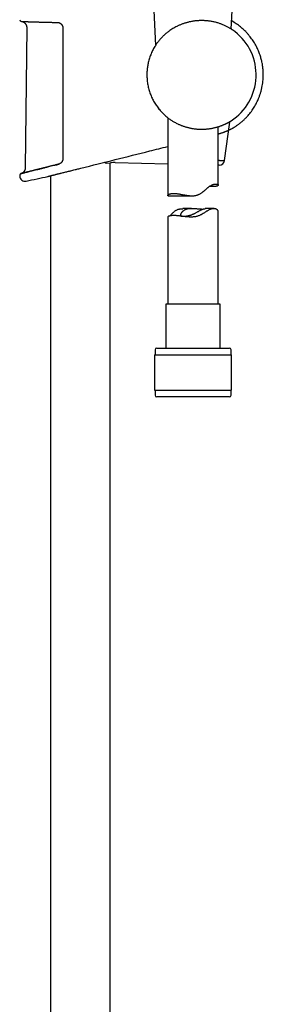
# Model space of a CAD drawing. Header units: millimetres. Extents: x 8 to 1577, y 12 to 2534.
# Tile 58 of 60: x 1109 to 1181, y 1664 to 1957. Entities that reach past the tile are written whole.
import ezdxf

# ---------------------------------------------------------------- set-up
doc = ezdxf.new("R2010")
doc.units = ezdxf.units.MM

msp = doc.modelspace()

# ---------------------------------------------------------------- linework, layer by layer
at = {"color": 7, "linetype": 'Continuous', "lineweight": 30}
for p, q in [((1148.72, 1960.17), (1149.18, 1949.7)), ((1171.74, 1954.6), (1171.98, 1960.17)), ((1110.9, 1955.07), (1110.48, 1913.36)), ((1153.23, 1954.01), (1153.22, 1954)), ((1152.85, 1928.24), (1152.85, 1905.08)), ((1167.85, 1908.19), (1167.85, 1925.56)), ((1169.72, 1915.49), (1171.31, 1926.9)), ((1126.33, 1913.05), (1126.37, 1913.06)), ((1126.37, 1913.06), (1126.94, 1913.2)), ((1126.94, 1913.2), (1126.97, 1913.21)), ((1126.97, 1913.21), (1126.97, 1913.21)), ((1134.55, 1914.67), (1135.8, 1914.81)), ((1135.75, 1427.1), (1135.75, 1914.81)), ((1137.18, 1914.88), (1152.85, 1914.49)), ((1168.1, 1914.11), (1167.85, 1914.11)), ((1117.2, 1910.77), (1117.2, 1910.77)), ((1117.95, 1910.96), (1117.95, 1428.07)), ((1152.93, 1905.01), (1160.08, 1905.01)), ((1152.85, 1898.71), (1152.85, 1872.81)), ((1159.88, 1901.18), (1157.28, 1901.18)), ((1166.52, 1901.18), (1163.92, 1901.18)), ((1167.85, 1872.81), (1167.85, 1900.3)), ((1152.3, 1872.81), (1152.3, 1859.69)), ((1168.4, 1872.81), (1152.3, 1872.81)), ((1168.4, 1859.69), (1168.4, 1872.81)), ((1148.88, 1857.69), (1148.88, 1847.19)), ((1148.88, 1857.69), (1171.83, 1857.69)), ((1149.05, 1859.19), (1149.05, 1857.69)), ((1149.55, 1859.69), (1171.15, 1859.69)), ((1171.65, 1857.69), (1171.65, 1859.19)), ((1171.83, 1847.19), (1171.83, 1857.69)), ((1148.88, 1847.19), (1171.83, 1847.19)), ((1149.05, 1847.19), (1149.05, 1845.69)), ((1171.65, 1845.69), (1171.65, 1847.19)), ((1152.05, 1845.19), (1149.55, 1845.19)), ((1171.15, 1845.19), (1152.05, 1845.19))]:
    msp.add_line(p, q, dxfattribs=at)
at = {"color": 7, "linetype": 'Continuous', "lineweight": 30, "flags": 128}
msp.add_lwpolyline([(1108.81, 1911.11), (1108.81, 1911.09), (1108.81, 1911.06), (1108.81, 1911.04), (1108.81, 1911.01), (1108.81, 1910.99), (1108.81, 1910.96), (1108.81, 1910.94), (1108.81, 1910.91)], dxfattribs=at)
at = {"color": 7, "linetype": 'Continuous', "lineweight": 30}
for centre, radius, start, end in [((1109.32, 1957.39), 0.5, 178.9356, 267.7677), ((1162.85, 1940.99), 16.27, 302.8221, 52.1734), ((1150.48, 1931.19), 0.5, 187.5601, 249.9179), ((1136.94, 1904.88), 10, 88.5769, 96.5381), ((1168.14, 1915.71), 1.6, 268.5769, 352.0484), ((1109.31, 1911.12), 0.5, 103.9962, 181.0279), ((1110.41, 1910.94), 1.6, 181.0518, 281.7311), ((1027.95, 2308.15), 407.28, 281.7282, 282.6564), ((1149.55, 1859.19), 0.5, 90, 180), ((1171.15, 1859.19), 0.5, 0, 90), ((1149.55, 1845.69), 0.5, 180, 270), ((1171.15, 1845.69), 0.5, 270, 0)]:
    msp.add_arc(centre, radius, start, end, dxfattribs=at)
for points, knots in [([(1172.83, 1953.85), (1172.83, 1953.85), (1172.82, 1953.86), (1172.78, 1953.89), (1172.7, 1953.94), (1172.59, 1954.03), (1172.47, 1954.11), (1172.35, 1954.19), (1172.23, 1954.28), (1172.08, 1954.38), (1171.93, 1954.48), (1171.76, 1954.59), (1171.58, 1954.7), (1171.35, 1954.84), (1171.07, 1955.01), (1170.71, 1955.2), (1170.33, 1955.39), (1169.93, 1955.59), (1169.49, 1955.79), (1169.05, 1955.97), (1168.62, 1956.13), (1168.2, 1956.28), (1167.76, 1956.42), (1167.3, 1956.55), (1166.83, 1956.68), (1166.33, 1956.79), (1165.82, 1956.89), (1165.34, 1956.96), (1164.9, 1957.02), (1164.5, 1957.06), (1164.09, 1957.1), (1163.68, 1957.12), (1163.26, 1957.14), (1162.84, 1957.14), (1162.41, 1957.13), (1161.98, 1957.11), (1161.56, 1957.08), (1161.13, 1957.04), (1160.7, 1956.99), (1160.28, 1956.93), (1159.85, 1956.85), (1159.42, 1956.77), (1159, 1956.67), (1158.58, 1956.56), (1158.18, 1956.45), (1157.78, 1956.32), (1157.39, 1956.19), (1157, 1956.05), (1156.62, 1955.9), (1156.24, 1955.74), (1155.87, 1955.57), (1155.42, 1955.35), (1154.9, 1955.08), (1154.32, 1954.74), (1153.75, 1954.38), (1153.4, 1954.13), (1153.22, 1954)], [0, 0, 0, 0, 0.0064961, 0.0201954, 0.0455612, 0.0710466, 0.0867486, 0.1024755, 0.1182922, 0.134109, 0.1500144, 0.1659199, 0.1819028, 0.1979053, 0.222384, 0.2469272, 0.2716625, 0.296461, 0.3213073, 0.3462185, 0.3668767, 0.3875744, 0.4084238, 0.4293171, 0.4504151, 0.4715631, 0.4928775, 0.5142487, 0.5298585, 0.5454923, 0.5612206, 0.5769488, 0.5927841, 0.6086194, 0.6245602, 0.6405301, 0.6561901, 0.6718779, 0.6876708, 0.7034638, 0.7193692, 0.7352747, 0.7512846, 0.7673217, 0.7827215, 0.7981442, 0.8136499, 0.8291558, 0.8447454, 0.8603352, 0.8759992, 0.8916818, 0.918636, 0.9456795, 0.9728011, 1, 1, 1, 1]), ([(1172.82, 1925.53), (1173.05, 1925.68), (1173.5, 1925.98), (1174.15, 1926.46), (1174.77, 1926.97), (1175.37, 1927.5), (1175.94, 1928.06), (1176.48, 1928.63), (1176.99, 1929.21), (1177.47, 1929.82), (1177.92, 1930.44), (1178.35, 1931.07), (1178.74, 1931.71), (1179.1, 1932.36), (1179.44, 1933.02), (1179.77, 1933.75), (1180.09, 1934.56), (1180.4, 1935.43), (1180.66, 1936.33), (1180.87, 1937.24), (1181.04, 1938.15), (1181.16, 1939.08), (1181.23, 1940.02), (1181.25, 1940.8), (1181.25, 1941.42), (1181.23, 1941.89), (1181.2, 1942.37), (1181.16, 1942.86), (1181.1, 1943.39), (1181.02, 1943.94), (1180.91, 1944.52), (1180.79, 1945.11), (1180.64, 1945.7), (1180.47, 1946.29), (1180.28, 1946.9), (1180.05, 1947.53), (1179.79, 1948.17), (1179.5, 1948.82), (1179.18, 1949.48), (1178.82, 1950.15), (1178.42, 1950.8), (1178.01, 1951.43), (1177.56, 1952.04), (1177.08, 1952.65), (1176.56, 1953.26), (1176.04, 1953.83), (1175.51, 1954.35), (1174.98, 1954.83), (1174.42, 1955.3), (1173.84, 1955.75), (1173.22, 1956.19), (1172.57, 1956.61), (1172.11, 1956.9), (1171.86, 1957.03), (1171.84, 1957.04)], [0, 0, 0, 0, 0.021459, 0.042921, 0.064204, 0.08531, 0.106237, 0.126986, 0.147555, 0.167945, 0.188155, 0.208186, 0.228039, 0.247715, 0.267271, 0.286846, 0.311348, 0.335888, 0.360465, 0.38508, 0.409734, 0.434429, 0.459163, 0.483936, 0.496337, 0.508748, 0.521182, 0.534201, 0.548091, 0.562853, 0.578486, 0.594991, 0.610521, 0.62675, 0.643679, 0.661308, 0.679635, 0.698316, 0.71767, 0.737699, 0.758404, 0.777812, 0.79778, 0.818305, 0.839389, 0.861029, 0.879487, 0.898333, 0.917566, 0.937186, 0.957195, 0.977591, 0.998375, 1, 1, 1, 1]), ([(1109.3, 1956.89), (1109.3, 1956.89), (1109.3, 1956.89), (1109.31, 1956.89), (1109.33, 1956.89), (1109.36, 1956.89), (1109.41, 1956.89), (1109.46, 1956.88), (1109.53, 1956.88), (1109.61, 1956.88), (1109.69, 1956.88), (1109.79, 1956.87), (1109.9, 1956.87), (1110.02, 1956.86), (1110.15, 1956.86), (1110.3, 1956.85), (1110.45, 1956.85), (1110.61, 1956.84), (1110.79, 1956.84), (1110.97, 1956.83), (1111.17, 1956.82), (1111.37, 1956.81), (1111.58, 1956.81), (1111.81, 1956.8), (1112.04, 1956.79), (1112.29, 1956.78), (1112.54, 1956.77), (1112.8, 1956.77), (1113.07, 1956.76), (1113.35, 1956.75), (1113.64, 1956.74), (1113.93, 1956.73), (1114.24, 1956.72), (1114.55, 1956.71), (1114.87, 1956.7), (1115.2, 1956.69), (1115.54, 1956.68), (1115.88, 1956.67), (1116.23, 1956.66), (1116.59, 1956.66), (1116.95, 1956.65), (1117.32, 1956.64), (1117.69, 1956.63), (1118.07, 1956.62), (1118.46, 1956.61), (1118.85, 1956.6), (1119.25, 1956.6), (1119.65, 1956.59), (1119.91, 1956.58), (1120.05, 1956.58)], [0, 0, 0, 0, 0.0113607, 0.0315106, 0.0525797, 0.0739054, 0.0954423, 0.1170765, 0.1387528, 0.1604193, 0.1820224, 0.2035196, 0.2248784, 0.2463491, 0.2678972, 0.2894166, 0.310927, 0.3324473, 0.3539923, 0.3755825, 0.397233, 0.4187716, 0.4402696, 0.4618246, 0.4834154, 0.5050205, 0.5266131, 0.5481683, 0.5696644, 0.5911361, 0.6126599, 0.6342477, 0.6558776, 0.677528, 0.6991741, 0.7207903, 0.7423556, 0.7638357, 0.7853594, 0.8069107, 0.8284292, 0.8499357, 0.8714503, 0.8929874, 0.9145677, 0.9362135, 0.9577431, 0.9792385, 1, 1, 1, 1]), ([(1109.33, 1956.89), (1109.38, 1956.88), (1109.47, 1956.87), (1109.6, 1956.84), (1109.71, 1956.8), (1109.81, 1956.77), (1109.92, 1956.71), (1110.06, 1956.64), (1110.2, 1956.53), (1110.32, 1956.43), (1110.42, 1956.33), (1110.53, 1956.2), (1110.63, 1956.05), (1110.74, 1955.85), (1110.81, 1955.65), (1110.86, 1955.45), (1110.89, 1955.27), (1110.9, 1955.14), (1110.9, 1955.07)], [0, 0, 0, 0, 0.053309, 0.107671, 0.153159, 0.189409, 0.219607, 0.295797, 0.373494, 0.418149, 0.471859, 0.534977, 0.607794, 0.690566, 0.783599, 0.851389, 0.9236, 1, 1, 1, 1]), ([(1120.05, 1956.58), (1120.05, 1956.58), (1120.1, 1956.58), (1120.19, 1956.57), (1120.32, 1956.55), (1120.45, 1956.52), (1120.58, 1956.48), (1120.7, 1956.43), (1120.82, 1956.37), (1120.94, 1956.3), (1121.04, 1956.22), (1121.14, 1956.13), (1121.23, 1956.04), (1121.3, 1955.96), (1121.33, 1955.92), (1121.33, 1955.91)], [0, 0, 0, 0, 0.008229, 0.101687, 0.194742, 0.28641, 0.37647, 0.466453, 0.555917, 0.644358, 0.73136, 0.816557, 0.900566, 0.984061, 1, 1, 1, 1]), ([(1121.33, 1955.91), (1121.34, 1955.9), (1121.38, 1955.85), (1121.45, 1955.74), (1121.52, 1955.6), (1121.58, 1955.44), (1121.62, 1955.28), (1121.65, 1955.12), (1121.65, 1955), (1121.65, 1954.95)], [0, 0, 0, 0, 0.040067, 0.200039, 0.36007, 0.520309, 0.680567, 0.840544, 1, 1, 1, 1]), ([(1121.65, 1954.95), (1121.65, 1954.62), (1121.65, 1952.95), (1121.65, 1949.95), (1121.65, 1945.95), (1121.65, 1941.95), (1121.65, 1937.95), (1121.65, 1933.79), (1121.65, 1929.46), (1121.65, 1924.97), (1121.65, 1920.49), (1121.65, 1917.5), (1121.65, 1916)], [0, 0, 0, 0, 0.025673, 0.128366, 0.231058, 0.333752, 0.436448, 0.539147, 0.654356, 0.769567, 0.884783, 1, 1, 1, 1]), ([(1153.22, 1954), (1153.09, 1953.91), (1152.84, 1953.72), (1152.45, 1953.41), (1152.06, 1953.08), (1151.69, 1952.74), (1151.34, 1952.39), (1151, 1952.05), (1150.67, 1951.68), (1150.35, 1951.31), (1150.03, 1950.92), (1149.73, 1950.51), (1149.43, 1950.09), (1149.25, 1949.81), (1149.16, 1949.66)], [0, 0, 0, 0, 0.087031, 0.174067, 0.261856, 0.350371, 0.429773, 0.509802, 0.589834, 0.671078, 0.752325, 0.834713, 0.917104, 1, 1, 1, 1]), ([(1149.16, 1949.66), (1149.04, 1949.47), (1148.8, 1949.09), (1148.48, 1948.5), (1148.18, 1947.9), (1147.9, 1947.28), (1147.65, 1946.64), (1147.42, 1945.98), (1147.22, 1945.32), (1147.06, 1944.67), (1146.93, 1944.06), (1146.82, 1943.46), (1146.74, 1942.85), (1146.68, 1942.23), (1146.64, 1941.61), (1146.64, 1941.2), (1146.64, 1940.99)], [0, 0, 0, 0, 0.073444, 0.146887, 0.220585, 0.294539, 0.369967, 0.445533, 0.521516, 0.597639, 0.663196, 0.728844, 0.796484, 0.864124, 0.932062, 1, 1, 1, 1]), ([(1146.64, 1940.99), (1146.64, 1940.83), (1146.64, 1940.5), (1146.67, 1939.94), (1146.72, 1939.33), (1146.8, 1938.66), (1146.91, 1937.99), (1147.05, 1937.32), (1147.22, 1936.66), (1147.42, 1936), (1147.65, 1935.35), (1147.9, 1934.71), (1148.18, 1934.08), (1148.48, 1933.48), (1148.81, 1932.88), (1149.16, 1932.3), (1149.54, 1931.73), (1149.95, 1931.17), (1150.38, 1930.63), (1150.68, 1930.28), (1150.83, 1930.11)], [0, 0, 0, 0, 0.041441, 0.082882, 0.1392739, 0.1959776, 0.2526814, 0.3099949, 0.3673085, 0.4250209, 0.4831765, 0.5414388, 0.5978311, 0.6545353, 0.7112395, 0.768508, 0.8257765, 0.8838422, 0.9419343, 1, 1, 1, 1]), ([(1150.83, 1930.11), (1150.97, 1929.97), (1151.23, 1929.68), (1151.65, 1929.27), (1152.08, 1928.87), (1152.5, 1928.51), (1152.91, 1928.19), (1153.29, 1927.9), (1153.68, 1927.63), (1154.08, 1927.37), (1154.49, 1927.12), (1154.76, 1926.96), (1154.89, 1926.89)], [0, 0, 0, 0, 0.110008, 0.220012, 0.331039, 0.442061, 0.533925, 0.625837, 0.717689, 0.811775, 0.905929, 1, 1, 1, 1]), ([(1154.89, 1926.89), (1155.04, 1926.81), (1155.34, 1926.65), (1155.76, 1926.44), (1156.15, 1926.26), (1156.51, 1926.1), (1156.87, 1925.95), (1157.24, 1925.81), (1157.62, 1925.68), (1158.01, 1925.56), (1158.4, 1925.44), (1158.79, 1925.33), (1159.2, 1925.24), (1159.61, 1925.15), (1160.02, 1925.07), (1160.44, 1925), (1160.87, 1924.94), (1161.29, 1924.89), (1161.71, 1924.86), (1162.15, 1924.83), (1162.61, 1924.81), (1163.08, 1924.81), (1163.55, 1924.82), (1164.01, 1924.85), (1164.47, 1924.88), (1164.92, 1924.93), (1165.37, 1924.99), (1165.81, 1925.06), (1166.23, 1925.14), (1166.64, 1925.23), (1167.04, 1925.33), (1167.43, 1925.44), (1167.81, 1925.55), (1168.18, 1925.66), (1168.53, 1925.79), (1168.85, 1925.91), (1169.14, 1926.02), (1169.4, 1926.13), (1169.65, 1926.24), (1169.88, 1926.34), (1170.11, 1926.45), (1170.32, 1926.55), (1170.52, 1926.66), (1170.7, 1926.75), (1170.86, 1926.84), (1171, 1926.92), (1171.13, 1926.99), (1171.25, 1927.06), (1171.36, 1927.12), (1171.45, 1927.18), (1171.53, 1927.22), (1171.59, 1927.26), (1171.64, 1927.29), (1171.66, 1927.31), (1171.67, 1927.31)], [0, 0, 0, 0, 0.023931, 0.047908, 0.065576, 0.083264, 0.101035, 0.118804, 0.13667, 0.154535, 0.172497, 0.190486, 0.208766, 0.227076, 0.245506, 0.263936, 0.282501, 0.301065, 0.319762, 0.338494, 0.359364, 0.380284, 0.401373, 0.422512, 0.44387, 0.465277, 0.486853, 0.508477, 0.529765, 0.551096, 0.572568, 0.59408, 0.615775, 0.63751, 0.659384, 0.681299, 0.699746, 0.718216, 0.736777, 0.755339, 0.774001, 0.792663, 0.811427, 0.83022, 0.847033, 0.863868, 0.880794, 0.89772, 0.914752, 0.931784, 0.948925, 0.966098, 0.983272, 1, 1, 1, 1]), ([(1170.99, 1924.56), (1170.99, 1924.56), (1171.06, 1924.59), (1171.19, 1924.65), (1171.37, 1924.74), (1171.53, 1924.82), (1171.63, 1924.87), (1171.68, 1924.89)], [0, 0, 0, 0, 0.019583, 0.272499, 0.524065, 0.774062, 1, 1, 1, 1]), ([(1171.16, 1924.64), (1171.23, 1924.67), (1171.42, 1924.76), (1171.69, 1924.9), (1171.95, 1925.04), (1172.17, 1925.15), (1172.33, 1925.24), (1172.45, 1925.31), (1172.56, 1925.37), (1172.65, 1925.43), (1172.72, 1925.47), (1172.77, 1925.5), (1172.81, 1925.52), (1172.82, 1925.53), (1172.82, 1925.53)], [0, 0, 0, 0, 0.070644, 0.181096, 0.292014, 0.383084, 0.474448, 0.535123, 0.595893, 0.706149, 0.761603, 0.817057, 0.908337, 1, 1, 1, 1]), ([(1167.85, 1923.42), (1167.95, 1923.44), (1168.13, 1923.49), (1168.4, 1923.57), (1168.66, 1923.65), (1168.92, 1923.74), (1169.18, 1923.83), (1169.44, 1923.92), (1169.69, 1924.01), (1169.93, 1924.1), (1170.16, 1924.19), (1170.38, 1924.29), (1170.6, 1924.38), (1170.8, 1924.47), (1170.99, 1924.55), (1171.1, 1924.61), (1171.15, 1924.63)], [0, 0, 0, 0, 0.073098, 0.139516, 0.209044, 0.281617, 0.354825, 0.428494, 0.502418, 0.576377, 0.650083, 0.722832, 0.796565, 0.870081, 0.943333, 1, 1, 1, 1]), ([(1126.97, 1913.21), (1133.8, 1914.92), (1142.43, 1917.08), (1151.05, 1919.24), (1152.85, 1919.69)], [0, 0, 0, 0, 0.7917294, 1, 1, 1, 1]), ([(1121.65, 1916), (1121.65, 1915.92), (1121.64, 1915.75), (1121.58, 1915.5), (1121.48, 1915.26), (1121.39, 1915.12), (1121.34, 1915.05)], [0, 0, 0, 0, 0.244516, 0.49591, 0.744636, 1, 1, 1, 1]), ([(1109.21, 1911.61), (1109.22, 1911.61), (1109.24, 1911.62), (1109.39, 1911.66), (1109.64, 1911.72), (1109.99, 1911.81), (1110.43, 1911.92), (1110.97, 1912.05), (1111.6, 1912.21), (1112.31, 1912.38), (1113.09, 1912.58), (1113.96, 1912.8), (1114.9, 1913.03), (1115.89, 1913.28), (1116.6, 1913.46), (1116.96, 1913.55)], [0, 0, 0, 0, 0.076024, 0.153208, 0.230561, 0.307329, 0.383966, 0.46093, 0.538396, 0.615337, 0.691999, 0.768818, 0.8462, 0.923348, 1, 1, 1, 1]), ([(1110.48, 1913.36), (1110.48, 1913.29), (1110.47, 1913.17), (1110.44, 1912.99), (1110.4, 1912.84), (1110.36, 1912.71), (1110.31, 1912.59), (1110.26, 1912.5), (1110.22, 1912.42), (1110.16, 1912.34), (1110.09, 1912.24), (1109.99, 1912.11), (1109.87, 1911.99), (1109.73, 1911.88), (1109.58, 1911.78), (1109.41, 1911.69), (1109.29, 1911.64), (1109.22, 1911.62)], [0, 0, 0, 0, 0.085313, 0.162543, 0.231914, 0.293561, 0.347556, 0.393946, 0.432801, 0.46671, 0.522638, 0.592595, 0.676024, 0.747047, 0.824901, 0.909289, 1, 1, 1, 1]), ([(1114.89, 1913.03), (1114.89, 1913.03), (1114.77, 1913), (1114.55, 1912.95), (1114.24, 1912.87), (1114.05, 1912.82), (1113.95, 1912.8)], [0, 0, 0, 0, 0.018605, 0.353695, 0.687631, 1, 1, 1, 1]), ([(1115.89, 1913.28), (1115.89, 1913.28), (1115.77, 1913.25), (1115.54, 1913.19), (1115.21, 1913.11), (1115, 1913.06), (1114.89, 1913.03)], [0, 0, 0, 0, 0.006551, 0.344204, 0.681699, 1, 1, 1, 1]), ([(1116.95, 1913.55), (1116.83, 1913.52), (1116.59, 1913.46), (1116.24, 1913.37), (1116.01, 1913.31), (1115.89, 1913.28)], [0, 0, 0, 0, 0.328191, 0.667254, 1, 1, 1, 1]), ([(1118.05, 1913.82), (1117.94, 1913.79), (1117.69, 1913.73), (1117.33, 1913.64), (1117.08, 1913.58), (1116.95, 1913.55), (1116.95, 1913.55)], [0, 0, 0, 0, 0.308685, 0.648841, 0.988606, 1, 1, 1, 1]), ([(1117.19, 1910.77), (1117.19, 1910.77), (1117.19, 1910.77), (1117.21, 1910.77), (1117.25, 1910.78), (1117.3, 1910.8), (1117.38, 1910.82), (1117.46, 1910.84), (1117.57, 1910.86), (1117.68, 1910.89), (1117.82, 1910.93), (1117.97, 1910.96), (1118.13, 1911), (1118.31, 1911.05), (1118.51, 1911.1), (1118.71, 1911.15), (1118.93, 1911.2), (1119.17, 1911.26), (1119.42, 1911.32), (1119.68, 1911.39), (1119.95, 1911.46), (1120.24, 1911.53), (1120.53, 1911.6), (1120.83, 1911.68), (1121.2, 1911.77), (1121.68, 1911.89), (1122.24, 1912.03), (1122.78, 1912.16), (1123.23, 1912.28), (1123.64, 1912.38), (1124.08, 1912.49), (1124.63, 1912.63), (1125.24, 1912.78), (1125.81, 1912.92), (1126.16, 1913.01), (1126.33, 1913.05)], [0, 0, 0, 0, 0.022123, 0.049254, 0.076384, 0.10374, 0.131146, 0.157602, 0.184104, 0.210814, 0.237524, 0.264421, 0.291317, 0.318428, 0.345586, 0.372337, 0.399133, 0.426134, 0.453136, 0.480321, 0.507506, 0.5349, 0.56234, 0.58805, 0.613798, 0.660465, 0.707357, 0.745884, 0.784534, 0.809825, 0.835152, 0.881031, 0.927114, 0.964954, 1, 1, 1, 1]), ([(1119.21, 1914.11), (1119.09, 1914.08), (1118.85, 1914.02), (1118.47, 1913.93), (1118.2, 1913.86), (1118.06, 1913.83), (1118.05, 1913.82)], [0, 0, 0, 0, 0.29002, 0.6293, 0.968351, 1, 1, 1, 1]), ([(1119.21, 1914.11), (1119.21, 1914.11), (1119.6, 1914.21), (1120.01, 1914.31), (1120.42, 1914.42)], [0, 0, 0, 0, 0.0028918, 1, 1, 1, 1]), ([(1120.41, 1914.41), (1120.3, 1914.39), (1120.05, 1914.32), (1119.67, 1914.23), (1119.38, 1914.16), (1119.23, 1914.12), (1119.21, 1914.11)], [0, 0, 0, 0, 0.270767, 0.611481, 0.950741, 1, 1, 1, 1]), ([(1121.34, 1915.05), (1121.32, 1915.03), (1121.28, 1914.97), (1121.2, 1914.88), (1121.11, 1914.79), (1121.01, 1914.71), (1120.9, 1914.63), (1120.79, 1914.56), (1120.67, 1914.51), (1120.55, 1914.46), (1120.46, 1914.43), (1120.41, 1914.42), (1120.41, 1914.42)], [0, 0, 0, 0, 0.076096, 0.184805, 0.293786, 0.404642, 0.517767, 0.633127, 0.750555, 0.86977, 0.990398, 1, 1, 1, 1]), ([(1134.55, 1914.67), (1134.52, 1914.67), (1134.46, 1914.67), (1134.35, 1914.7), (1134.25, 1914.76), (1134.15, 1914.83), (1134.08, 1914.91), (1134.04, 1914.96), (1134.02, 1914.98)], [0, 0, 0, 0, 0.195349, 0.391423, 0.586768, 0.757869, 0.929469, 1, 1, 1, 1]), ([(1167.85, 1915.57), (1167.88, 1915.57), (1168.01, 1915.56), (1168.2, 1915.55), (1168.47, 1915.54), (1168.75, 1915.53), (1168.99, 1915.52), (1169.17, 1915.51), (1169.31, 1915.5), (1169.43, 1915.5), (1169.54, 1915.49), (1169.64, 1915.49), (1169.7, 1915.49), (1169.73, 1915.49), (1169.72, 1915.49), (1169.72, 1915.49)], [0, 0, 0, 0, 0.020991, 0.106044, 0.171363, 0.281714, 0.392659, 0.464836, 0.537014, 0.609861, 0.682709, 0.788917, 0.895656, 0.99537, 1, 1, 1, 1]), ([(1109.24, 1911.62), (1109.23, 1911.62), (1109.21, 1911.61), (1109.19, 1911.61), (1109.19, 1911.61), (1109.19, 1911.61), (1109.19, 1911.61)], [0, 0, 0, 0, 0.283283, 0.61723, 0.932544, 1, 1, 1, 1]), ([(1109.39, 1911.66), (1109.37, 1911.65), (1109.33, 1911.64), (1109.28, 1911.63), (1109.25, 1911.62), (1109.24, 1911.62), (1109.24, 1911.62)], [0, 0, 0, 0, 0.295923, 0.62281, 0.949973, 1, 1, 1, 1]), ([(1109.64, 1911.72), (1109.61, 1911.71), (1109.54, 1911.7), (1109.46, 1911.68), (1109.41, 1911.66), (1109.39, 1911.66), (1109.39, 1911.66)], [0, 0, 0, 0, 0.317697, 0.644982, 0.969748, 1, 1, 1, 1]), ([(1109.99, 1911.81), (1109.99, 1911.81), (1109.94, 1911.79), (1109.86, 1911.77), (1109.74, 1911.75), (1109.67, 1911.73), (1109.64, 1911.72), (1109.64, 1911.72)], [0, 0, 0, 0, 0.001082, 0.330964, 0.660791, 0.990836, 1, 1, 1, 1]), ([(1110.43, 1911.92), (1110.43, 1911.92), (1110.37, 1911.9), (1110.27, 1911.88), (1110.12, 1911.84), (1110.03, 1911.82), (1109.99, 1911.81)], [0, 0, 0, 0, 0.00925, 0.338722, 0.67026, 1, 1, 1, 1]), ([(1110.97, 1912.05), (1110.96, 1912.05), (1110.89, 1912.03), (1110.77, 1912), (1110.59, 1911.96), (1110.48, 1911.93), (1110.43, 1911.92)], [0, 0, 0, 0, 0.024156, 0.354535, 0.683068, 1, 1, 1, 1]), ([(1111.6, 1912.21), (1111.59, 1912.21), (1111.51, 1912.19), (1111.36, 1912.15), (1111.15, 1912.1), (1111.03, 1912.07), (1110.97, 1912.05)], [0, 0, 0, 0, 0.031232, 0.361829, 0.693076, 1, 1, 1, 1]), ([(1112.3, 1912.38), (1112.3, 1912.38), (1112.2, 1912.36), (1112.04, 1912.32), (1111.81, 1912.26), (1111.66, 1912.23), (1111.6, 1912.21)], [0, 0, 0, 0, 0.028855, 0.36455, 0.698531, 1, 1, 1, 1]), ([(1113.09, 1912.58), (1113.08, 1912.58), (1112.98, 1912.55), (1112.8, 1912.51), (1112.54, 1912.44), (1112.38, 1912.4), (1112.3, 1912.38)], [0, 0, 0, 0, 0.025088, 0.359606, 0.694097, 1, 1, 1, 1]), ([(1113.95, 1912.8), (1113.95, 1912.8), (1113.84, 1912.77), (1113.64, 1912.72), (1113.35, 1912.65), (1113.18, 1912.6), (1113.09, 1912.58)], [0, 0, 0, 0, 0.0202563, 0.3560613, 0.6908809, 1, 1, 1, 1]), ([(1154.59, 1905.71), (1154.67, 1905.7), (1154.84, 1905.7), (1155.12, 1905.69), (1155.42, 1905.66), (1155.75, 1905.62), (1156.07, 1905.57), (1156.46, 1905.51), (1156.89, 1905.43), (1157.36, 1905.34), (1157.8, 1905.26), (1158.21, 1905.19), (1158.62, 1905.13), (1159.03, 1905.07), (1159.47, 1905.03), (1159.92, 1905.01), (1160.33, 1905.01), (1160.71, 1905.04), (1161.05, 1905.08), (1161.38, 1905.15), (1161.7, 1905.25), (1162.01, 1905.38), (1162.31, 1905.52), (1162.59, 1905.69), (1162.88, 1905.88), (1163.23, 1906.13), (1163.62, 1906.45), (1164.04, 1906.82), (1164.39, 1907.12), (1164.66, 1907.36), (1164.89, 1907.54), (1165.15, 1907.74), (1165.43, 1907.93), (1165.72, 1908.1), (1166, 1908.24), (1166.27, 1908.34), (1166.52, 1908.42), (1166.76, 1908.47), (1166.97, 1908.5), (1167.16, 1908.5), (1167.32, 1908.49), (1167.46, 1908.47), (1167.59, 1908.44), (1167.71, 1908.38), (1167.8, 1908.32), (1167.85, 1908.24), (1167.85, 1908.16), (1167.81, 1908.08), (1167.74, 1908.01), (1167.64, 1907.95), (1167.52, 1907.9), (1167.38, 1907.86), (1167.22, 1907.82), (1167.03, 1907.79), (1166.83, 1907.77), (1166.62, 1907.75), (1166.38, 1907.74), (1166.12, 1907.74), (1165.84, 1907.74), (1165.54, 1907.75), (1165.33, 1907.76), (1165.21, 1907.77), (1165.2, 1907.77)], [0, 0, 0, 0, 0.014445, 0.030453, 0.046522, 0.062769, 0.079075, 0.094005, 0.117031, 0.137457, 0.155075, 0.172756, 0.187569, 0.20479, 0.222087, 0.239524, 0.257081, 0.270091, 0.283179, 0.296404, 0.309737, 0.322739, 0.335829, 0.349025, 0.362272, 0.377664, 0.400906, 0.424222, 0.447713, 0.459509, 0.471304, 0.487164, 0.503782, 0.520531, 0.537489, 0.55459, 0.571186, 0.587897, 0.60477, 0.62174, 0.635529, 0.65218, 0.668898, 0.688537, 0.711317, 0.733782, 0.75638, 0.779179, 0.802255, 0.817573, 0.83454, 0.851566, 0.868772, 0.886042, 0.901856, 0.916685, 0.933109, 0.949591, 0.966244, 0.982957, 0.998258, 1, 1, 1, 1]), ([(1152.93, 1905.01), (1152.92, 1905.01), (1152.89, 1905.01), (1152.86, 1905.03), (1152.85, 1905.07), (1152.85, 1905.12), (1152.89, 1905.19), (1152.97, 1905.28), (1153.08, 1905.38), (1153.24, 1905.47), (1153.45, 1905.55), (1153.67, 1905.62), (1153.89, 1905.66), (1154.11, 1905.69), (1154.33, 1905.7), (1154.5, 1905.7), (1154.59, 1905.71)], [0, 0, 0, 0, 0.040763, 0.093911, 0.158163, 0.222673, 0.30405, 0.385823, 0.475519, 0.56571, 0.656692, 0.748788, 0.811214, 0.873848, 0.936811, 1, 1, 1, 1]), ([(1154.59, 1899.12), (1154.51, 1899.12), (1154.34, 1899.12), (1154.1, 1899.11), (1153.88, 1899.09), (1153.67, 1899.06), (1153.49, 1899.03), (1153.34, 1898.99), (1153.21, 1898.95), (1153.09, 1898.9), (1153, 1898.85), (1152.92, 1898.81), (1152.88, 1898.77), (1152.85, 1898.73), (1152.85, 1898.72), (1152.85, 1898.71)], [0, 0, 0, 0, 0.073095, 0.154064, 0.235323, 0.317433, 0.399832, 0.475263, 0.54832, 0.62918, 0.710292, 0.792157, 0.874288, 0.949437, 1, 1, 1, 1]), ([(1153.42, 1899.01), (1153.46, 1899.05), (1153.56, 1899.13), (1153.72, 1899.29), (1153.91, 1899.49), (1154.15, 1899.73), (1154.43, 1900.01), (1154.73, 1900.27), (1155.02, 1900.5), (1155.31, 1900.69), (1155.61, 1900.86), (1155.94, 1900.99), (1156.29, 1901.08), (1156.66, 1901.14), (1156.99, 1901.17), (1157.2, 1901.17), (1157.28, 1901.17)], [0, 0, 0, 0, 0.0575181, 0.1202363, 0.1960096, 0.272085, 0.3680764, 0.4644093, 0.5343665, 0.6045739, 0.6753674, 0.7467704, 0.8169909, 0.8878647, 0.9596954, 1, 1, 1, 1]), ([(1167.85, 1900.3), (1167.85, 1900.31), (1167.86, 1900.36), (1167.83, 1900.46), (1167.78, 1900.59), (1167.71, 1900.7), (1167.61, 1900.81), (1167.48, 1900.91), (1167.32, 1901), (1167.16, 1901.08), (1166.99, 1901.13), (1166.8, 1901.16), (1166.6, 1901.18), (1166.37, 1901.17), (1166.11, 1901.15), (1165.85, 1901.09), (1165.57, 1901), (1165.28, 1900.89), (1164.98, 1900.74), (1164.69, 1900.57), (1164.36, 1900.36), (1163.99, 1900.12), (1163.55, 1899.84), (1163.17, 1899.61), (1162.86, 1899.43), (1162.59, 1899.29), (1162.27, 1899.14), (1161.88, 1898.99), (1161.47, 1898.87), (1161.04, 1898.78), (1160.61, 1898.72), (1160.17, 1898.69), (1159.74, 1898.68), (1159.3, 1898.69), (1158.89, 1898.72), (1158.48, 1898.75), (1158.08, 1898.79), (1157.67, 1898.84), (1157.28, 1898.89), (1156.9, 1898.93), (1156.54, 1898.98), (1156.19, 1899.02), (1155.84, 1899.05), (1155.5, 1899.09), (1155.17, 1899.11), (1154.86, 1899.12), (1154.68, 1899.12), (1154.59, 1899.12)], [0, 0, 0, 0, 0.003638, 0.032553, 0.057491, 0.082518, 0.103485, 0.129473, 0.155581, 0.176653, 0.197807, 0.215561, 0.236764, 0.258091, 0.279632, 0.301337, 0.322567, 0.343971, 0.365635, 0.387447, 0.407038, 0.436649, 0.466366, 0.496362, 0.511432, 0.526502, 0.546776, 0.56957, 0.592545, 0.615835, 0.639331, 0.662073, 0.684956, 0.708024, 0.731199, 0.751628, 0.774252, 0.796953, 0.819874, 0.842871, 0.863915, 0.884829, 0.907999, 0.931254, 0.954767, 0.978374, 1, 1, 1, 1]), ([(1163.08, 1900.97), (1163.08, 1900.97), (1163, 1900.97), (1162.84, 1900.98), (1162.6, 1900.99), (1162.34, 1901.01), (1162.07, 1901.03), (1161.79, 1901.05), (1161.5, 1901.08), (1161.2, 1901.11), (1160.89, 1901.13), (1160.58, 1901.15), (1160.26, 1901.17), (1159.94, 1901.18), (1159.63, 1901.17), (1159.33, 1901.16), (1159.04, 1901.13), (1158.76, 1901.09), (1158.51, 1901.03), (1158.28, 1900.96), (1158.06, 1900.87), (1157.84, 1900.77), (1157.63, 1900.63), (1157.42, 1900.48), (1157.23, 1900.32), (1157.07, 1900.15), (1156.92, 1899.97), (1156.81, 1899.81), (1156.71, 1899.65), (1156.65, 1899.51), (1156.61, 1899.4), (1156.6, 1899.31), (1156.6, 1899.24), (1156.61, 1899.18), (1156.64, 1899.12), (1156.69, 1899.07), (1156.75, 1899.03), (1156.82, 1898.99), (1156.9, 1898.97), (1156.99, 1898.95), (1157.1, 1898.93), (1157.21, 1898.92), (1157.33, 1898.91), (1157.42, 1898.91), (1157.47, 1898.91)], [0, 0, 0, 0, 0.003144, 0.028883, 0.0549, 0.081298, 0.106799, 0.132473, 0.158409, 0.184704, 0.210813, 0.237106, 0.263695, 0.290696, 0.316138, 0.341787, 0.367775, 0.394241, 0.417185, 0.440393, 0.463778, 0.487427, 0.516415, 0.545843, 0.575465, 0.605469, 0.635439, 0.665584, 0.696324, 0.727301, 0.752067, 0.77083, 0.789592, 0.808664, 0.827736, 0.852516, 0.871321, 0.890127, 0.90926, 0.928393, 0.946164, 0.964033, 0.981967, 1, 1, 1, 1]), ([(1157.47, 1898.91), (1157.53, 1898.91), (1157.66, 1898.92), (1157.88, 1898.93), (1158.11, 1898.95), (1158.35, 1898.98), (1158.6, 1899.01), (1158.87, 1899.06), (1159.14, 1899.13), (1159.41, 1899.2), (1159.69, 1899.28), (1159.96, 1899.38), (1160.23, 1899.49), (1160.53, 1899.61), (1160.84, 1899.76), (1161.17, 1899.94), (1161.5, 1900.12), (1161.81, 1900.29), (1162.08, 1900.46), (1162.34, 1900.6), (1162.59, 1900.74), (1162.81, 1900.85), (1163.01, 1900.94), (1163.19, 1901.01), (1163.36, 1901.07), (1163.51, 1901.11), (1163.64, 1901.15), (1163.76, 1901.17), (1163.86, 1901.17), (1163.9, 1901.17), (1163.92, 1901.17)], [0, 0, 0, 0, 0.034573, 0.069504, 0.104679, 0.140235, 0.174815, 0.209775, 0.244995, 0.280613, 0.314647, 0.349015, 0.383599, 0.418497, 0.463071, 0.507985, 0.55386, 0.600038, 0.638313, 0.677019, 0.715966, 0.755461, 0.787039, 0.818948, 0.851088, 0.883583, 0.915155, 0.947051, 0.979161, 1, 1, 1, 1])]:
    msp.add_open_spline(points, degree=3, knots=knots, dxfattribs=at)

doc.saveas('drawing.dxf')
